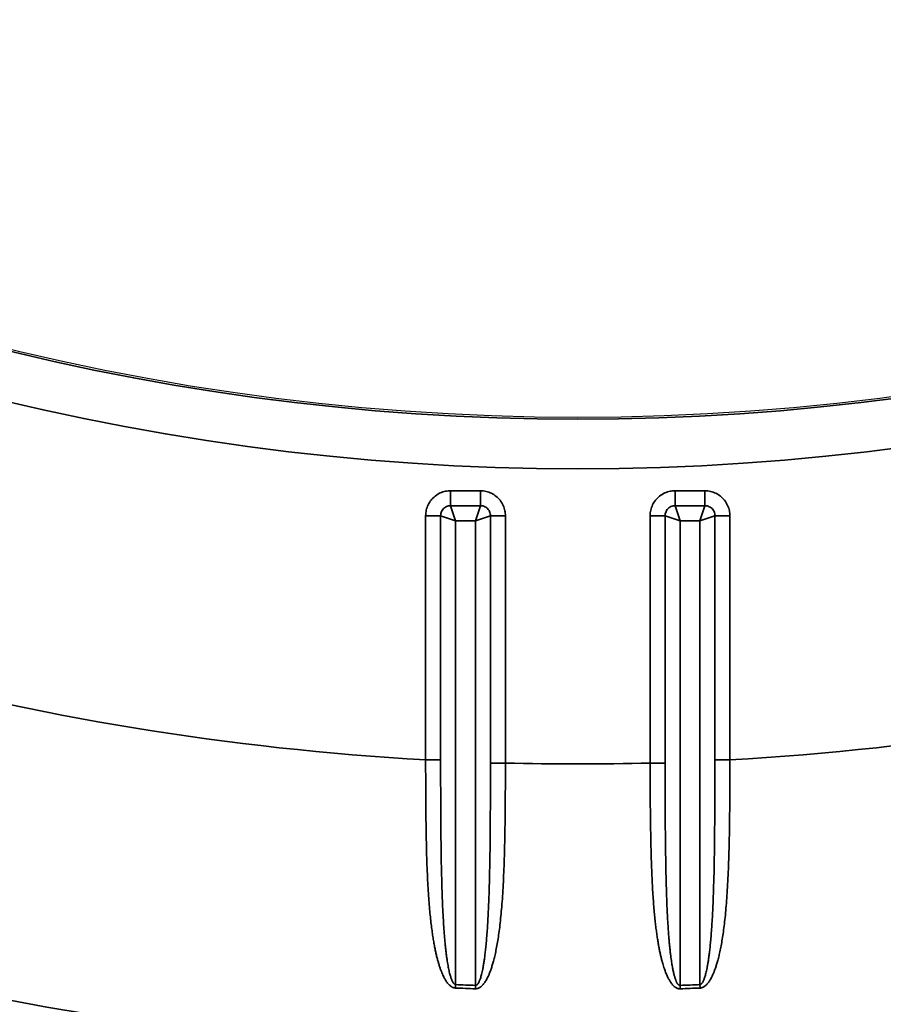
# Model space of a CAD drawing. Header units: millimetres. Extents: x -11430 to 11430, y -488 to 4365.
# Tile 58 of 95: x 1319 to 1336, y 2684 to 2703. Entities that reach past the tile are written whole.
import ezdxf

# ---------------------------------------------------------------- set-up
doc = ezdxf.new("R2010")
doc.units = ezdxf.units.MM
doc.header["$LTSCALE"] = 15
doc.layers.add('_Sichtbarkanten', color=7, linetype='Continuous', lineweight=25)
doc.layers.add('Sichtbar schmal (ISO)', color=7, linetype='Continuous', lineweight=35)

msp = doc.modelspace()

# ---------------------------------------------------------------- linework, layer by layer
at = {"layer": '_Sichtbarkanten'}
msp.add_arc((1330.251, 2743.095), 47.457, 236.5611, 303.4389, dxfattribs=at)
at = {"layer": 'Sichtbar schmal (ISO)'}
for p, q in [((1328.328, 2694.183), (1327.737, 2694.183)), ((1327.737, 2694.183), (1327.737, 2693.887)), ((1328.328, 2694.183), (1328.328, 2693.887)), ((1332.764, 2694.183), (1332.174, 2694.183)), ((1332.174, 2694.183), (1332.174, 2693.887)), ((1332.764, 2694.183), (1332.764, 2693.887)), ((1328.328, 2693.887), (1327.737, 2693.887)), ((1327.836, 2693.591), (1327.737, 2693.887)), ((1328.229, 2693.591), (1328.328, 2693.887)), ((1332.764, 2693.887), (1332.174, 2693.887)), ((1332.272, 2693.591), (1332.174, 2693.887)), ((1332.665, 2693.591), (1332.764, 2693.887)), ((1327.244, 2693.69), (1327.244, 2688.865)), ((1327.244, 2693.69), (1327.54, 2693.69)), ((1327.54, 2693.69), (1327.54, 2688.865)), ((1327.836, 2693.591), (1327.54, 2693.69)), ((1327.836, 2693.591), (1327.836, 2684.422)), ((1328.229, 2693.591), (1327.836, 2693.591)), ((1328.229, 2693.591), (1328.525, 2693.69)), ((1328.229, 2684.407), (1328.229, 2693.591)), ((1328.821, 2693.69), (1328.525, 2693.69)), ((1328.525, 2688.801), (1328.525, 2693.69)), ((1328.821, 2688.801), (1328.821, 2693.69)), ((1331.681, 2693.69), (1331.681, 2688.801)), ((1331.681, 2693.69), (1331.976, 2693.69)), ((1331.976, 2693.69), (1331.976, 2688.801)), ((1332.272, 2693.591), (1331.976, 2693.69)), ((1332.272, 2693.591), (1332.272, 2684.407)), ((1332.665, 2693.591), (1332.272, 2693.591)), ((1332.665, 2693.591), (1332.961, 2693.69)), ((1332.665, 2684.422), (1332.665, 2693.591)), ((1333.257, 2693.69), (1332.961, 2693.69)), ((1332.961, 2688.865), (1332.961, 2693.69)), ((1333.257, 2688.865), (1333.257, 2693.69)), ((1327.244, 2688.865), (1327.54, 2688.865)), ((1333.257, 2688.865), (1332.961, 2688.865)), ((1328.821, 2688.801), (1328.525, 2688.801)), ((1331.681, 2688.801), (1331.976, 2688.801)), ((1327.833, 2684.354), (1327.836, 2684.422)), ((1332.275, 2684.34), (1332.272, 2684.407)), ((1332.668, 2684.354), (1332.665, 2684.422))]:
    msp.add_line(p, q, dxfattribs=at)
for radius, start, end in [(47.498, 238.6998, 301.3002), (48.479, 238.6998, 301.3002), (54.312, 242.3724, 266.8271), (54.312, 273.1729, 297.6276), (60.041, 245.05667, 294.94333), (54.312, 268.4912, 271.5088), (58.723, 267.64344, 268.02709), (58.723, 271.97291, 272.35656), (58.79, 267.64344, 268.02709), (58.79, 271.97291, 272.35656)]:
    msp.add_arc((1330.251, 2743.095), radius, start, end, dxfattribs=at)
msp.add_ellipse((1328.227, 2684.407), major_axis=(0.01, 0.3), ratio=0.007569, start_param=4.4866, end_param=4.712389, dxfattribs=at)
for points in [[(1327.737, 2694.183), (1327.705, 2694.183), (1327.639, 2694.177), (1327.533, 2694.144), (1327.428, 2694.08), (1327.348, 2693.998), (1327.291, 2693.907), (1327.253, 2693.801), (1327.244, 2693.728), (1327.244, 2693.69)], [(1328.821, 2693.69), (1328.821, 2693.722), (1328.814, 2693.788), (1328.781, 2693.894), (1328.718, 2693.999), (1328.636, 2694.079), (1328.545, 2694.137), (1328.439, 2694.174), (1328.366, 2694.183), (1328.328, 2694.183)], [(1332.174, 2694.183), (1332.141, 2694.183), (1332.075, 2694.177), (1331.969, 2694.144), (1331.864, 2694.08), (1331.784, 2693.998), (1331.727, 2693.907), (1331.689, 2693.801), (1331.681, 2693.728), (1331.681, 2693.69)], [(1333.257, 2693.69), (1333.257, 2693.722), (1333.251, 2693.788), (1333.218, 2693.894), (1333.154, 2693.999), (1333.072, 2694.079), (1332.982, 2694.137), (1332.875, 2694.174), (1332.802, 2694.183), (1332.764, 2694.183)]]:
    msp.add_open_spline(points, degree=3, dxfattribs=at)
for points, knots in [([(1327.737, 2693.887), (1327.725, 2693.887), (1327.711, 2693.886), (1327.697, 2693.883), (1327.684, 2693.88), (1327.669, 2693.876), (1327.655, 2693.869), (1327.641, 2693.863), (1327.627, 2693.855), (1327.615, 2693.845), (1327.603, 2693.835), (1327.592, 2693.824), (1327.583, 2693.813), (1327.574, 2693.801), (1327.566, 2693.789), (1327.56, 2693.776), (1327.553, 2693.763), (1327.548, 2693.749), (1327.545, 2693.734), (1327.542, 2693.72), (1327.54, 2693.705), (1327.54, 2693.69)], [0, 0, 0, 0, 0.1428571, 0.1428571, 0.1428571, 0.2857143, 0.2857143, 0.2857143, 0.4285714, 0.4285714, 0.4285714, 0.5714286, 0.5714286, 0.5714286, 0.7142857, 0.7142857, 0.7142857, 0.8571429, 0.8571429, 0.8571429, 0.9999998, 0.9999998, 0.9999998, 0.9999998]), ([(1328.525, 2693.69), (1328.525, 2693.702), (1328.524, 2693.716), (1328.521, 2693.73), (1328.518, 2693.743), (1328.514, 2693.758), (1328.507, 2693.772), (1328.501, 2693.786), (1328.493, 2693.8), (1328.483, 2693.812), (1328.473, 2693.824), (1328.462, 2693.835), (1328.451, 2693.844), (1328.439, 2693.854), (1328.427, 2693.861), (1328.414, 2693.867), (1328.401, 2693.874), (1328.387, 2693.879), (1328.372, 2693.882), (1328.358, 2693.885), (1328.343, 2693.887), (1328.328, 2693.887)], [0, 0, 0, 0, 0.1428571, 0.1428571, 0.1428571, 0.2857143, 0.2857143, 0.2857143, 0.4285714, 0.4285714, 0.4285714, 0.5714286, 0.5714286, 0.5714286, 0.7142857, 0.7142857, 0.7142857, 0.8571429, 0.8571429, 0.8571429, 0.9999998, 0.9999998, 0.9999998, 0.9999998]), ([(1332.174, 2693.887), (1332.161, 2693.887), (1332.147, 2693.886), (1332.134, 2693.883), (1332.12, 2693.88), (1332.106, 2693.876), (1332.092, 2693.869), (1332.077, 2693.863), (1332.064, 2693.855), (1332.051, 2693.845), (1332.039, 2693.835), (1332.028, 2693.824), (1332.019, 2693.813), (1332.01, 2693.801), (1332.002, 2693.789), (1331.996, 2693.776), (1331.99, 2693.763), (1331.985, 2693.749), (1331.981, 2693.734), (1331.978, 2693.72), (1331.976, 2693.705), (1331.976, 2693.69)], [0, 0, 0, 0, 0.1428571, 0.1428571, 0.1428571, 0.2857143, 0.2857143, 0.2857143, 0.4285714, 0.4285714, 0.4285714, 0.5714286, 0.5714286, 0.5714286, 0.7142857, 0.7142857, 0.7142857, 0.8571429, 0.8571429, 0.8571429, 0.9999998, 0.9999998, 0.9999998, 0.9999998]), ([(1332.961, 2693.69), (1332.961, 2693.702), (1332.96, 2693.716), (1332.957, 2693.73), (1332.954, 2693.743), (1332.95, 2693.758), (1332.944, 2693.772), (1332.937, 2693.786), (1332.929, 2693.8), (1332.919, 2693.812), (1332.909, 2693.824), (1332.899, 2693.835), (1332.887, 2693.844), (1332.875, 2693.854), (1332.863, 2693.861), (1332.85, 2693.867), (1332.837, 2693.874), (1332.823, 2693.879), (1332.808, 2693.882), (1332.794, 2693.885), (1332.779, 2693.887), (1332.764, 2693.887)], [0, 0, 0, 0, 0.1428571, 0.1428571, 0.1428571, 0.2857143, 0.2857143, 0.2857143, 0.4285714, 0.4285714, 0.4285714, 0.5714286, 0.5714286, 0.5714286, 0.7142857, 0.7142857, 0.7142857, 0.8571429, 0.8571429, 0.8571429, 0.9999998, 0.9999998, 0.9999998, 0.9999998]), ([(1327.244, 2688.865), (1327.244, 2688.759), (1327.244, 2688.652), (1327.245, 2688.545), (1327.245, 2688.438), (1327.245, 2688.332), (1327.246, 2688.224), (1327.246, 2688.116), (1327.247, 2688.008), (1327.248, 2687.901), (1327.249, 2687.794), (1327.25, 2687.688), (1327.252, 2687.584), (1327.253, 2687.48), (1327.255, 2687.377), (1327.257, 2687.278), (1327.259, 2687.179), (1327.262, 2687.083), (1327.264, 2686.99), (1327.267, 2686.898), (1327.27, 2686.809), (1327.273, 2686.726), (1327.277, 2686.642), (1327.28, 2686.563), (1327.284, 2686.488), (1327.288, 2686.413), (1327.292, 2686.343), (1327.296, 2686.277), (1327.3, 2686.21), (1327.304, 2686.147), (1327.309, 2686.087), (1327.313, 2686.027), (1327.318, 2685.97), (1327.323, 2685.916), (1327.327, 2685.862), (1327.332, 2685.81), (1327.338, 2685.76), (1327.343, 2685.711), (1327.348, 2685.664), (1327.353, 2685.619), (1327.359, 2685.574), (1327.364, 2685.531), (1327.37, 2685.49), (1327.375, 2685.45), (1327.381, 2685.411), (1327.387, 2685.374), (1327.392, 2685.337), (1327.398, 2685.302), (1327.404, 2685.268), (1327.41, 2685.234), (1327.416, 2685.202), (1327.421, 2685.172), (1327.427, 2685.141), (1327.433, 2685.112), (1327.439, 2685.084), (1327.445, 2685.056), (1327.451, 2685.029), (1327.457, 2685.003), (1327.463, 2684.978), (1327.47, 2684.953), (1327.476, 2684.929), (1327.482, 2684.905), (1327.488, 2684.882), (1327.495, 2684.86), (1327.501, 2684.837), (1327.508, 2684.816), (1327.514, 2684.795), (1327.521, 2684.775), (1327.528, 2684.755), (1327.534, 2684.736), (1327.541, 2684.717), (1327.548, 2684.699), (1327.555, 2684.682), (1327.561, 2684.665), (1327.568, 2684.648), (1327.575, 2684.632), (1327.582, 2684.617), (1327.589, 2684.602), (1327.596, 2684.587), (1327.603, 2684.573), (1327.61, 2684.559), (1327.617, 2684.546), (1327.624, 2684.533), (1327.631, 2684.521), (1327.638, 2684.51), (1327.645, 2684.498), (1327.652, 2684.488), (1327.659, 2684.478), (1327.666, 2684.468), (1327.673, 2684.459), (1327.679, 2684.451), (1327.686, 2684.443), (1327.692, 2684.435), (1327.699, 2684.428), (1327.705, 2684.421), (1327.711, 2684.415), (1327.718, 2684.409), (1327.724, 2684.404), (1327.73, 2684.399), (1327.736, 2684.394), (1327.742, 2684.389), (1327.748, 2684.385), (1327.753, 2684.382), (1327.759, 2684.378), (1327.765, 2684.375), (1327.77, 2684.372), (1327.776, 2684.369), (1327.782, 2684.366), (1327.788, 2684.364), (1327.795, 2684.361), (1327.801, 2684.359), (1327.809, 2684.358), (1327.816, 2684.356), (1327.824, 2684.355), (1327.833, 2684.354)], [0, 0, 0, 0, 0.0263158, 0.0263158, 0.0263158, 0.0526316, 0.0526316, 0.0526316, 0.0789474, 0.0789474, 0.0789474, 0.1052632, 0.1052632, 0.1052632, 0.1315789, 0.1315789, 0.1315789, 0.1578947, 0.1578947, 0.1578947, 0.1842105, 0.1842105, 0.1842105, 0.2105263, 0.2105263, 0.2105263, 0.2368421, 0.2368421, 0.2368421, 0.2631579, 0.2631579, 0.2631579, 0.2894737, 0.2894737, 0.2894737, 0.3157895, 0.3157895, 0.3157895, 0.3421053, 0.3421053, 0.3421053, 0.3684211, 0.3684211, 0.3684211, 0.3947368, 0.3947368, 0.3947368, 0.4210526, 0.4210526, 0.4210526, 0.4473684, 0.4473684, 0.4473684, 0.4736842, 0.4736842, 0.4736842, 0.5, 0.5, 0.5, 0.5263158, 0.5263158, 0.5263158, 0.5526316, 0.5526316, 0.5526316, 0.5789474, 0.5789474, 0.5789474, 0.6052632, 0.6052632, 0.6052632, 0.6315789, 0.6315789, 0.6315789, 0.6578947, 0.6578947, 0.6578947, 0.6842105, 0.6842105, 0.6842105, 0.7105263, 0.7105263, 0.7105263, 0.7368421, 0.7368421, 0.7368421, 0.7631579, 0.7631579, 0.7631579, 0.7894737, 0.7894737, 0.7894737, 0.8157895, 0.8157895, 0.8157895, 0.8421053, 0.8421053, 0.8421053, 0.8684211, 0.8684211, 0.8684211, 0.8947368, 0.8947368, 0.8947368, 0.9210526, 0.9210526, 0.9210526, 0.9473684, 0.9473684, 0.9473684, 0.9736842, 0.9736842, 0.9736842, 1, 1, 1, 1]), ([(1327.54, 2688.865), (1327.54, 2688.76), (1327.54, 2688.655), (1327.54, 2688.55), (1327.541, 2688.445), (1327.541, 2688.339), (1327.541, 2688.234), (1327.541, 2688.128), (1327.542, 2688.021), (1327.542, 2687.915), (1327.543, 2687.81), (1327.544, 2687.705), (1327.544, 2687.603), (1327.545, 2687.5), (1327.546, 2687.4), (1327.547, 2687.302), (1327.548, 2687.204), (1327.549, 2687.109), (1327.551, 2687.018), (1327.552, 2686.927), (1327.554, 2686.84), (1327.555, 2686.758), (1327.557, 2686.675), (1327.559, 2686.597), (1327.561, 2686.524), (1327.563, 2686.45), (1327.565, 2686.381), (1327.567, 2686.315), (1327.569, 2686.25), (1327.571, 2686.188), (1327.573, 2686.129), (1327.576, 2686.07), (1327.578, 2686.014), (1327.58, 2685.96), (1327.583, 2685.907), (1327.585, 2685.855), (1327.588, 2685.807), (1327.591, 2685.758), (1327.593, 2685.712), (1327.596, 2685.667), (1327.599, 2685.623), (1327.601, 2685.581), (1327.604, 2685.541), (1327.607, 2685.501), (1327.61, 2685.462), (1327.613, 2685.426), (1327.615, 2685.39), (1327.618, 2685.355), (1327.621, 2685.322), (1327.624, 2685.289), (1327.627, 2685.257), (1327.63, 2685.227), (1327.633, 2685.197), (1327.636, 2685.168), (1327.639, 2685.14), (1327.642, 2685.113), (1327.645, 2685.086), (1327.648, 2685.061), (1327.651, 2685.036), (1327.654, 2685.011), (1327.657, 2684.988), (1327.66, 2684.964), (1327.664, 2684.941), (1327.667, 2684.919), (1327.67, 2684.898), (1327.673, 2684.876), (1327.677, 2684.856), (1327.68, 2684.836), (1327.683, 2684.816), (1327.687, 2684.798), (1327.69, 2684.779), (1327.693, 2684.761), (1327.697, 2684.744), (1327.7, 2684.727), (1327.703, 2684.711), (1327.707, 2684.696), (1327.71, 2684.68), (1327.714, 2684.665), (1327.717, 2684.651), (1327.721, 2684.637), (1327.724, 2684.623), (1327.728, 2684.611), (1327.731, 2684.598), (1327.735, 2684.586), (1327.739, 2684.574), (1327.742, 2684.563), (1327.746, 2684.553), (1327.749, 2684.543), (1327.752, 2684.533), (1327.756, 2684.525), (1327.759, 2684.516), (1327.762, 2684.508), (1327.766, 2684.501), (1327.769, 2684.494), (1327.772, 2684.487), (1327.775, 2684.481), (1327.778, 2684.476), (1327.781, 2684.47), (1327.784, 2684.465), (1327.787, 2684.46), (1327.79, 2684.456), (1327.793, 2684.452), (1327.796, 2684.448), (1327.799, 2684.445), (1327.802, 2684.441), (1327.805, 2684.439), (1327.808, 2684.436), (1327.81, 2684.433), (1327.814, 2684.431), (1327.817, 2684.428), (1327.82, 2684.426), (1327.824, 2684.425), (1327.827, 2684.423), (1327.832, 2684.422), (1327.836, 2684.422)], [0, 0, 0, 0, 0.026316, 0.026316, 0.026316, 0.052632, 0.052632, 0.052632, 0.078947, 0.078947, 0.078947, 0.105263, 0.105263, 0.105263, 0.131579, 0.131579, 0.131579, 0.157895, 0.157895, 0.157895, 0.184211, 0.184211, 0.184211, 0.210526, 0.210526, 0.210526, 0.236842, 0.236842, 0.236842, 0.263158, 0.263158, 0.263158, 0.289474, 0.289474, 0.289474, 0.315789, 0.315789, 0.315789, 0.342105, 0.342105, 0.342105, 0.368421, 0.368421, 0.368421, 0.394737, 0.394737, 0.394737, 0.421053, 0.421053, 0.421053, 0.447368, 0.447368, 0.447368, 0.473684, 0.473684, 0.473684, 0.5, 0.5, 0.5, 0.526316, 0.526316, 0.526316, 0.552632, 0.552632, 0.552632, 0.578947, 0.578947, 0.578947, 0.605263, 0.605263, 0.605263, 0.631579, 0.631579, 0.631579, 0.657895, 0.657895, 0.657895, 0.684211, 0.684211, 0.684211, 0.710526, 0.710526, 0.710526, 0.736842, 0.736842, 0.736842, 0.763158, 0.763158, 0.763158, 0.789474, 0.789474, 0.789474, 0.815789, 0.815789, 0.815789, 0.842105, 0.842105, 0.842105, 0.868421, 0.868421, 0.868421, 0.894737, 0.894737, 0.894737, 0.921053, 0.921053, 0.921053, 0.947368, 0.947368, 0.947368, 0.973684, 0.973684, 0.973684, 1, 1, 1, 1]), ([(1332.665, 2684.422), (1332.668, 2684.422), (1332.672, 2684.423), (1332.675, 2684.424), (1332.678, 2684.425), (1332.681, 2684.427), (1332.685, 2684.429), (1332.688, 2684.431), (1332.691, 2684.434), (1332.695, 2684.437), (1332.698, 2684.44), (1332.702, 2684.444), (1332.705, 2684.448), (1332.708, 2684.452), (1332.712, 2684.457), (1332.715, 2684.463), (1332.719, 2684.468), (1332.722, 2684.474), (1332.726, 2684.481), (1332.729, 2684.487), (1332.733, 2684.495), (1332.736, 2684.502), (1332.74, 2684.51), (1332.743, 2684.518), (1332.746, 2684.527), (1332.75, 2684.537), (1332.753, 2684.546), (1332.757, 2684.557), (1332.76, 2684.567), (1332.764, 2684.578), (1332.768, 2684.59), (1332.771, 2684.602), (1332.775, 2684.615), (1332.778, 2684.629), (1332.782, 2684.643), (1332.785, 2684.657), (1332.789, 2684.673), (1332.793, 2684.688), (1332.796, 2684.705), (1332.8, 2684.723), (1332.804, 2684.741), (1332.808, 2684.76), (1332.811, 2684.78), (1332.815, 2684.8), (1332.819, 2684.822), (1332.823, 2684.845), (1332.827, 2684.869), (1332.83, 2684.893), (1332.834, 2684.92), (1332.838, 2684.946), (1332.842, 2684.975), (1332.846, 2685.005), (1332.85, 2685.036), (1332.854, 2685.068), (1332.858, 2685.103), (1332.862, 2685.138), (1332.866, 2685.175), (1332.87, 2685.215), (1332.874, 2685.255), (1332.878, 2685.297), (1332.882, 2685.342), (1332.885, 2685.386), (1332.889, 2685.432), (1332.893, 2685.48), (1332.896, 2685.529), (1332.9, 2685.579), (1332.903, 2685.632), (1332.906, 2685.685), (1332.91, 2685.74), (1332.913, 2685.797), (1332.916, 2685.855), (1332.919, 2685.915), (1332.922, 2685.977), (1332.924, 2686.039), (1332.927, 2686.104), (1332.929, 2686.172), (1332.932, 2686.24), (1332.934, 2686.311), (1332.936, 2686.385), (1332.939, 2686.46), (1332.941, 2686.537), (1332.943, 2686.618), (1332.945, 2686.699), (1332.946, 2686.783), (1332.948, 2686.869), (1332.949, 2686.956), (1332.951, 2687.045), (1332.952, 2687.138), (1332.953, 2687.231), (1332.954, 2687.327), (1332.955, 2687.427), (1332.956, 2687.527), (1332.957, 2687.632), (1332.958, 2687.741), (1332.959, 2687.851), (1332.959, 2687.965), (1332.96, 2688.085), (1332.96, 2688.204), (1332.96, 2688.329), (1332.961, 2688.459), (1332.961, 2688.589), (1332.961, 2688.725), (1332.961, 2688.865)], [0, 0, 0, 0, 0.029412, 0.029412, 0.029412, 0.058824, 0.058824, 0.058824, 0.088235, 0.088235, 0.088235, 0.117647, 0.117647, 0.117647, 0.147059, 0.147059, 0.147059, 0.176471, 0.176471, 0.176471, 0.205882, 0.205882, 0.205882, 0.235294, 0.235294, 0.235294, 0.264706, 0.264706, 0.264706, 0.294118, 0.294118, 0.294118, 0.323529, 0.323529, 0.323529, 0.352941, 0.352941, 0.352941, 0.382353, 0.382353, 0.382353, 0.411765, 0.411765, 0.411765, 0.441176, 0.441176, 0.441176, 0.470588, 0.470588, 0.470588, 0.5, 0.5, 0.5, 0.529412, 0.529412, 0.529412, 0.558824, 0.558824, 0.558824, 0.588235, 0.588235, 0.588235, 0.617647, 0.617647, 0.617647, 0.647059, 0.647059, 0.647059, 0.676471, 0.676471, 0.676471, 0.705882, 0.705882, 0.705882, 0.735294, 0.735294, 0.735294, 0.764706, 0.764706, 0.764706, 0.794118, 0.794118, 0.794118, 0.823529, 0.823529, 0.823529, 0.852941, 0.852941, 0.852941, 0.882353, 0.882353, 0.882353, 0.911765, 0.911765, 0.911765, 0.941176, 0.941176, 0.941176, 0.970588, 0.970588, 0.970588, 1, 1, 1, 1]), ([(1332.668, 2684.354), (1332.674, 2684.355), (1332.681, 2684.355), (1332.687, 2684.357), (1332.694, 2684.358), (1332.7, 2684.36), (1332.707, 2684.362), (1332.714, 2684.364), (1332.72, 2684.367), (1332.727, 2684.37), (1332.734, 2684.373), (1332.741, 2684.377), (1332.748, 2684.381), (1332.754, 2684.386), (1332.761, 2684.391), (1332.768, 2684.396), (1332.775, 2684.402), (1332.782, 2684.408), (1332.789, 2684.415), (1332.796, 2684.421), (1332.803, 2684.428), (1332.81, 2684.436), (1332.817, 2684.444), (1332.824, 2684.453), (1332.831, 2684.462), (1332.838, 2684.471), (1332.845, 2684.481), (1332.852, 2684.492), (1332.859, 2684.502), (1332.866, 2684.514), (1332.873, 2684.526), (1332.88, 2684.538), (1332.887, 2684.551), (1332.894, 2684.565), (1332.901, 2684.579), (1332.909, 2684.594), (1332.916, 2684.609), (1332.923, 2684.625), (1332.931, 2684.642), (1332.938, 2684.66), (1332.945, 2684.678), (1332.953, 2684.698), (1332.96, 2684.718), (1332.968, 2684.739), (1332.976, 2684.761), (1332.983, 2684.784), (1332.991, 2684.808), (1332.999, 2684.833), (1333.006, 2684.86), (1333.014, 2684.887), (1333.022, 2684.916), (1333.03, 2684.947), (1333.038, 2684.978), (1333.046, 2685.011), (1333.054, 2685.046), (1333.062, 2685.082), (1333.07, 2685.12), (1333.078, 2685.16), (1333.085, 2685.2), (1333.093, 2685.243), (1333.101, 2685.288), (1333.108, 2685.333), (1333.116, 2685.38), (1333.123, 2685.429), (1333.13, 2685.478), (1333.137, 2685.529), (1333.144, 2685.583), (1333.15, 2685.637), (1333.157, 2685.693), (1333.163, 2685.751), (1333.169, 2685.809), (1333.175, 2685.87), (1333.18, 2685.933), (1333.186, 2685.996), (1333.191, 2686.062), (1333.196, 2686.131), (1333.201, 2686.2), (1333.205, 2686.272), (1333.21, 2686.348), (1333.214, 2686.423), (1333.218, 2686.502), (1333.222, 2686.584), (1333.226, 2686.666), (1333.229, 2686.751), (1333.232, 2686.839), (1333.235, 2686.927), (1333.238, 2687.018), (1333.24, 2687.112), (1333.243, 2687.206), (1333.245, 2687.303), (1333.247, 2687.405), (1333.249, 2687.507), (1333.25, 2687.613), (1333.251, 2687.724), (1333.253, 2687.836), (1333.254, 2687.952), (1333.255, 2688.073), (1333.255, 2688.194), (1333.256, 2688.321), (1333.256, 2688.453), (1333.257, 2688.585), (1333.257, 2688.723), (1333.257, 2688.865)], [0, 0, 0, 0, 0.029412, 0.029412, 0.029412, 0.058824, 0.058824, 0.058824, 0.088235, 0.088235, 0.088235, 0.117647, 0.117647, 0.117647, 0.147059, 0.147059, 0.147059, 0.176471, 0.176471, 0.176471, 0.205882, 0.205882, 0.205882, 0.235294, 0.235294, 0.235294, 0.264706, 0.264706, 0.264706, 0.294118, 0.294118, 0.294118, 0.323529, 0.323529, 0.323529, 0.352941, 0.352941, 0.352941, 0.382353, 0.382353, 0.382353, 0.411765, 0.411765, 0.411765, 0.441176, 0.441176, 0.441176, 0.470588, 0.470588, 0.470588, 0.5, 0.5, 0.5, 0.529412, 0.529412, 0.529412, 0.558824, 0.558824, 0.558824, 0.588235, 0.588235, 0.588235, 0.617647, 0.617647, 0.617647, 0.647059, 0.647059, 0.647059, 0.676471, 0.676471, 0.676471, 0.705882, 0.705882, 0.705882, 0.735294, 0.735294, 0.735294, 0.764706, 0.764706, 0.764706, 0.794118, 0.794118, 0.794118, 0.823529, 0.823529, 0.823529, 0.852941, 0.852941, 0.852941, 0.882353, 0.882353, 0.882353, 0.911765, 0.911765, 0.911765, 0.941176, 0.941176, 0.941176, 0.970588, 0.970588, 0.970588, 1, 1, 1, 1]), ([(1328.227, 2684.34), (1328.233, 2684.339), (1328.24, 2684.34), (1328.247, 2684.34), (1328.254, 2684.341), (1328.261, 2684.343), (1328.268, 2684.345), (1328.275, 2684.347), (1328.283, 2684.349), (1328.29, 2684.352), (1328.298, 2684.356), (1328.305, 2684.359), (1328.312, 2684.364), (1328.32, 2684.368), (1328.327, 2684.374), (1328.334, 2684.379), (1328.342, 2684.385), (1328.349, 2684.392), (1328.357, 2684.399), (1328.364, 2684.406), (1328.371, 2684.413), (1328.379, 2684.422), (1328.386, 2684.43), (1328.393, 2684.439), (1328.401, 2684.449), (1328.408, 2684.459), (1328.416, 2684.47), (1328.423, 2684.481), (1328.43, 2684.493), (1328.438, 2684.505), (1328.445, 2684.518), (1328.453, 2684.532), (1328.46, 2684.546), (1328.468, 2684.561), (1328.475, 2684.576), (1328.483, 2684.593), (1328.491, 2684.61), (1328.498, 2684.627), (1328.506, 2684.646), (1328.514, 2684.666), (1328.522, 2684.686), (1328.529, 2684.707), (1328.537, 2684.73), (1328.545, 2684.753), (1328.553, 2684.778), (1328.561, 2684.804), (1328.569, 2684.83), (1328.577, 2684.858), (1328.585, 2684.888), (1328.593, 2684.919), (1328.601, 2684.951), (1328.609, 2684.986), (1328.618, 2685.021), (1328.626, 2685.058), (1328.634, 2685.098), (1328.642, 2685.138), (1328.65, 2685.181), (1328.658, 2685.225), (1328.666, 2685.27), (1328.673, 2685.316), (1328.681, 2685.365), (1328.688, 2685.414), (1328.695, 2685.465), (1328.702, 2685.518), (1328.709, 2685.571), (1328.715, 2685.627), (1328.722, 2685.685), (1328.728, 2685.743), (1328.734, 2685.803), (1328.739, 2685.866), (1328.745, 2685.929), (1328.751, 2685.995), (1328.756, 2686.064), (1328.761, 2686.133), (1328.766, 2686.205), (1328.77, 2686.28), (1328.775, 2686.355), (1328.779, 2686.434), (1328.783, 2686.516), (1328.787, 2686.599), (1328.79, 2686.684), (1328.793, 2686.771), (1328.796, 2686.859), (1328.799, 2686.95), (1328.802, 2687.044), (1328.804, 2687.138), (1328.807, 2687.235), (1328.809, 2687.337), (1328.811, 2687.438), (1328.812, 2687.544), (1328.814, 2687.656), (1328.815, 2687.767), (1328.816, 2687.883), (1328.817, 2688.005), (1328.818, 2688.127), (1328.819, 2688.254), (1328.82, 2688.386), (1328.82, 2688.519), (1328.821, 2688.657), (1328.821, 2688.801)], [0, 0, 0, 0, 0.030303, 0.030303, 0.030303, 0.0606061, 0.0606061, 0.0606061, 0.0909091, 0.0909091, 0.0909091, 0.1212121, 0.1212121, 0.1212121, 0.1515152, 0.1515152, 0.1515152, 0.1818182, 0.1818182, 0.1818182, 0.2121212, 0.2121212, 0.2121212, 0.2424242, 0.2424242, 0.2424242, 0.2727273, 0.2727273, 0.2727273, 0.3030303, 0.3030303, 0.3030303, 0.3333333, 0.3333333, 0.3333333, 0.3636364, 0.3636364, 0.3636364, 0.3939394, 0.3939394, 0.3939394, 0.4242424, 0.4242424, 0.4242424, 0.4545455, 0.4545455, 0.4545455, 0.4848485, 0.4848485, 0.4848485, 0.5151515, 0.5151515, 0.5151515, 0.5454545, 0.5454545, 0.5454545, 0.5757576, 0.5757576, 0.5757576, 0.6060606, 0.6060606, 0.6060606, 0.6363636, 0.6363636, 0.6363636, 0.6666667, 0.6666667, 0.6666667, 0.6969697, 0.6969697, 0.6969697, 0.7272727, 0.7272727, 0.7272727, 0.7575758, 0.7575758, 0.7575758, 0.7878788, 0.7878788, 0.7878788, 0.8181818, 0.8181818, 0.8181818, 0.8484848, 0.8484848, 0.8484848, 0.8787879, 0.8787879, 0.8787879, 0.9090909, 0.9090909, 0.9090909, 0.9393939, 0.9393939, 0.9393939, 0.969697, 0.969697, 0.969697, 1, 1, 1, 1]), ([(1328.229, 2684.407), (1328.232, 2684.407), (1328.236, 2684.407), (1328.239, 2684.408), (1328.243, 2684.408), (1328.246, 2684.41), (1328.25, 2684.412), (1328.253, 2684.414), (1328.257, 2684.416), (1328.261, 2684.419), (1328.264, 2684.422), (1328.268, 2684.426), (1328.272, 2684.431), (1328.275, 2684.435), (1328.279, 2684.44), (1328.283, 2684.446), (1328.287, 2684.451), (1328.29, 2684.458), (1328.294, 2684.465), (1328.298, 2684.472), (1328.301, 2684.479), (1328.305, 2684.488), (1328.309, 2684.496), (1328.312, 2684.505), (1328.316, 2684.515), (1328.32, 2684.524), (1328.323, 2684.535), (1328.327, 2684.546), (1328.331, 2684.558), (1328.334, 2684.57), (1328.338, 2684.583), (1328.342, 2684.596), (1328.346, 2684.61), (1328.349, 2684.625), (1328.353, 2684.64), (1328.357, 2684.656), (1328.361, 2684.673), (1328.365, 2684.69), (1328.368, 2684.708), (1328.372, 2684.728), (1328.376, 2684.748), (1328.38, 2684.769), (1328.384, 2684.791), (1328.388, 2684.814), (1328.392, 2684.838), (1328.396, 2684.864), (1328.4, 2684.89), (1328.404, 2684.917), (1328.408, 2684.947), (1328.412, 2684.977), (1328.416, 2685.009), (1328.42, 2685.043), (1328.424, 2685.078), (1328.428, 2685.114), (1328.432, 2685.154), (1328.436, 2685.193), (1328.44, 2685.235), (1328.444, 2685.279), (1328.448, 2685.323), (1328.452, 2685.369), (1328.456, 2685.416), (1328.459, 2685.464), (1328.463, 2685.515), (1328.466, 2685.567), (1328.469, 2685.62), (1328.473, 2685.674), (1328.476, 2685.732), (1328.479, 2685.789), (1328.482, 2685.848), (1328.485, 2685.91), (1328.488, 2685.972), (1328.49, 2686.037), (1328.493, 2686.105), (1328.495, 2686.173), (1328.498, 2686.243), (1328.5, 2686.318), (1328.502, 2686.392), (1328.504, 2686.47), (1328.506, 2686.551), (1328.508, 2686.632), (1328.51, 2686.715), (1328.512, 2686.802), (1328.513, 2686.888), (1328.514, 2686.978), (1328.516, 2687.07), (1328.517, 2687.163), (1328.518, 2687.258), (1328.519, 2687.359), (1328.52, 2687.459), (1328.521, 2687.563), (1328.522, 2687.673), (1328.522, 2687.782), (1328.523, 2687.897), (1328.523, 2688.017), (1328.524, 2688.137), (1328.524, 2688.262), (1328.524, 2688.393), (1328.525, 2688.523), (1328.525, 2688.659), (1328.525, 2688.801)], [0, 0, 0, 0, 0.030303, 0.030303, 0.030303, 0.0606061, 0.0606061, 0.0606061, 0.0909091, 0.0909091, 0.0909091, 0.1212121, 0.1212121, 0.1212121, 0.1515152, 0.1515152, 0.1515152, 0.1818182, 0.1818182, 0.1818182, 0.2121212, 0.2121212, 0.2121212, 0.2424242, 0.2424242, 0.2424242, 0.2727273, 0.2727273, 0.2727273, 0.3030303, 0.3030303, 0.3030303, 0.3333333, 0.3333333, 0.3333333, 0.3636364, 0.3636364, 0.3636364, 0.3939394, 0.3939394, 0.3939394, 0.4242424, 0.4242424, 0.4242424, 0.4545455, 0.4545455, 0.4545455, 0.4848485, 0.4848485, 0.4848485, 0.5151515, 0.5151515, 0.5151515, 0.5454545, 0.5454545, 0.5454545, 0.5757576, 0.5757576, 0.5757576, 0.6060606, 0.6060606, 0.6060606, 0.6363636, 0.6363636, 0.6363636, 0.6666667, 0.6666667, 0.6666667, 0.6969697, 0.6969697, 0.6969697, 0.7272727, 0.7272727, 0.7272727, 0.7575758, 0.7575758, 0.7575758, 0.7878788, 0.7878788, 0.7878788, 0.8181818, 0.8181818, 0.8181818, 0.8484848, 0.8484848, 0.8484848, 0.8787879, 0.8787879, 0.8787879, 0.9090909, 0.9090909, 0.9090909, 0.9393939, 0.9393939, 0.9393939, 0.969697, 0.969697, 0.969697, 1, 1, 1, 1]), ([(1331.681, 2688.801), (1331.681, 2688.673), (1331.681, 2688.55), (1331.681, 2688.432), (1331.682, 2688.314), (1331.682, 2688.201), (1331.683, 2688.091), (1331.684, 2687.982), (1331.685, 2687.877), (1331.686, 2687.775), (1331.687, 2687.674), (1331.688, 2687.577), (1331.69, 2687.483), (1331.692, 2687.39), (1331.693, 2687.3), (1331.695, 2687.214), (1331.697, 2687.127), (1331.699, 2687.045), (1331.702, 2686.966), (1331.704, 2686.886), (1331.706, 2686.81), (1331.709, 2686.738), (1331.712, 2686.665), (1331.715, 2686.596), (1331.718, 2686.529), (1331.721, 2686.462), (1331.724, 2686.399), (1331.728, 2686.338), (1331.731, 2686.277), (1331.735, 2686.219), (1331.739, 2686.163), (1331.742, 2686.107), (1331.746, 2686.054), (1331.75, 2686.003), (1331.754, 2685.952), (1331.758, 2685.903), (1331.763, 2685.856), (1331.767, 2685.809), (1331.771, 2685.764), (1331.776, 2685.721), (1331.78, 2685.678), (1331.785, 2685.637), (1331.79, 2685.597), (1331.794, 2685.558), (1331.799, 2685.52), (1331.804, 2685.483), (1331.809, 2685.447), (1331.814, 2685.412), (1331.819, 2685.378), (1331.824, 2685.345), (1331.829, 2685.313), (1331.834, 2685.282), (1331.839, 2685.251), (1331.844, 2685.221), (1331.849, 2685.192), (1331.854, 2685.164), (1331.86, 2685.137), (1331.865, 2685.11), (1331.87, 2685.084), (1331.875, 2685.059), (1331.881, 2685.035), (1331.886, 2685.011), (1331.891, 2684.987), (1331.897, 2684.965), (1331.902, 2684.943), (1331.907, 2684.922), (1331.913, 2684.901), (1331.918, 2684.881), (1331.924, 2684.861), (1331.929, 2684.842), (1331.934, 2684.823), (1331.94, 2684.805), (1331.945, 2684.787), (1331.951, 2684.77), (1331.956, 2684.753), (1331.962, 2684.737), (1331.967, 2684.721), (1331.972, 2684.706), (1331.978, 2684.692), (1331.983, 2684.677), (1331.988, 2684.663), (1331.994, 2684.65), (1331.999, 2684.637), (1332.004, 2684.625), (1332.009, 2684.613), (1332.015, 2684.601), (1332.02, 2684.59), (1332.025, 2684.579), (1332.03, 2684.568), (1332.035, 2684.558), (1332.04, 2684.549), (1332.044, 2684.539), (1332.049, 2684.53), (1332.054, 2684.522), (1332.059, 2684.513), (1332.064, 2684.505), (1332.068, 2684.497), (1332.073, 2684.49), (1332.078, 2684.482), (1332.082, 2684.475), (1332.087, 2684.468), (1332.091, 2684.462), (1332.096, 2684.456), (1332.1, 2684.449), (1332.105, 2684.443), (1332.109, 2684.438), (1332.114, 2684.432), (1332.118, 2684.427), (1332.123, 2684.421), (1332.127, 2684.416), (1332.132, 2684.411), (1332.137, 2684.406), (1332.141, 2684.402), (1332.146, 2684.397), (1332.151, 2684.393), (1332.156, 2684.388), (1332.161, 2684.384), (1332.166, 2684.38), (1332.171, 2684.376), (1332.176, 2684.372), (1332.182, 2684.368), (1332.188, 2684.365), (1332.194, 2684.361), (1332.2, 2684.358), (1332.206, 2684.354), (1332.213, 2684.351), (1332.221, 2684.348), (1332.228, 2684.346), (1332.237, 2684.343), (1332.245, 2684.342), (1332.254, 2684.34), (1332.264, 2684.339), (1332.275, 2684.34)], [0, 0, 0, 0, 0.022727, 0.022727, 0.022727, 0.045455, 0.045455, 0.045455, 0.068182, 0.068182, 0.068182, 0.090909, 0.090909, 0.090909, 0.113636, 0.113636, 0.113636, 0.136364, 0.136364, 0.136364, 0.159091, 0.159091, 0.159091, 0.181818, 0.181818, 0.181818, 0.204545, 0.204545, 0.204545, 0.227273, 0.227273, 0.227273, 0.25, 0.25, 0.25, 0.272727, 0.272727, 0.272727, 0.295455, 0.295455, 0.295455, 0.318182, 0.318182, 0.318182, 0.340909, 0.340909, 0.340909, 0.363636, 0.363636, 0.363636, 0.386364, 0.386364, 0.386364, 0.409091, 0.409091, 0.409091, 0.431818, 0.431818, 0.431818, 0.454545, 0.454545, 0.454545, 0.477273, 0.477273, 0.477273, 0.5, 0.5, 0.5, 0.522727, 0.522727, 0.522727, 0.545455, 0.545455, 0.545455, 0.568182, 0.568182, 0.568182, 0.590909, 0.590909, 0.590909, 0.613636, 0.613636, 0.613636, 0.636364, 0.636364, 0.636364, 0.659091, 0.659091, 0.659091, 0.681818, 0.681818, 0.681818, 0.704545, 0.704545, 0.704545, 0.727273, 0.727273, 0.727273, 0.75, 0.75, 0.75, 0.772727, 0.772727, 0.772727, 0.795455, 0.795455, 0.795455, 0.818182, 0.818182, 0.818182, 0.840909, 0.840909, 0.840909, 0.863636, 0.863636, 0.863636, 0.886364, 0.886364, 0.886364, 0.909091, 0.909091, 0.909091, 0.931818, 0.931818, 0.931818, 0.954545, 0.954545, 0.954545, 0.977273, 0.977273, 0.977273, 1, 1, 1, 1]), ([(1331.976, 2688.801), (1331.976, 2688.675), (1331.977, 2688.554), (1331.977, 2688.438), (1331.977, 2688.321), (1331.977, 2688.21), (1331.978, 2688.102), (1331.978, 2687.994), (1331.978, 2687.89), (1331.979, 2687.791), (1331.979, 2687.691), (1331.98, 2687.595), (1331.981, 2687.503), (1331.982, 2687.411), (1331.982, 2687.322), (1331.983, 2687.237), (1331.984, 2687.152), (1331.985, 2687.071), (1331.987, 2686.993), (1331.988, 2686.915), (1331.989, 2686.84), (1331.99, 2686.769), (1331.992, 2686.697), (1331.993, 2686.629), (1331.995, 2686.563), (1331.996, 2686.497), (1331.998, 2686.435), (1332, 2686.375), (1332.001, 2686.315), (1332.003, 2686.257), (1332.005, 2686.203), (1332.007, 2686.148), (1332.009, 2686.095), (1332.011, 2686.045), (1332.013, 2685.994), (1332.015, 2685.946), (1332.017, 2685.9), (1332.019, 2685.854), (1332.021, 2685.81), (1332.023, 2685.767), (1332.026, 2685.725), (1332.028, 2685.684), (1332.03, 2685.645), (1332.033, 2685.606), (1332.035, 2685.569), (1332.037, 2685.533), (1332.04, 2685.497), (1332.042, 2685.463), (1332.045, 2685.43), (1332.047, 2685.397), (1332.05, 2685.365), (1332.052, 2685.334), (1332.055, 2685.304), (1332.057, 2685.275), (1332.06, 2685.247), (1332.063, 2685.218), (1332.065, 2685.192), (1332.068, 2685.166), (1332.07, 2685.14), (1332.073, 2685.115), (1332.076, 2685.091), (1332.078, 2685.067), (1332.081, 2685.045), (1332.084, 2685.023), (1332.086, 2685.001), (1332.089, 2684.98), (1332.092, 2684.96), (1332.094, 2684.939), (1332.097, 2684.92), (1332.1, 2684.901), (1332.102, 2684.883), (1332.105, 2684.865), (1332.108, 2684.848), (1332.111, 2684.831), (1332.113, 2684.814), (1332.116, 2684.798), (1332.119, 2684.783), (1332.121, 2684.768), (1332.124, 2684.753), (1332.127, 2684.739), (1332.129, 2684.725), (1332.132, 2684.713), (1332.135, 2684.7), (1332.137, 2684.687), (1332.14, 2684.676), (1332.142, 2684.664), (1332.145, 2684.653), (1332.147, 2684.642), (1332.15, 2684.632), (1332.152, 2684.622), (1332.155, 2684.613), (1332.157, 2684.603), (1332.16, 2684.594), (1332.162, 2684.586), (1332.165, 2684.577), (1332.167, 2684.57), (1332.169, 2684.562), (1332.172, 2684.554), (1332.174, 2684.547), (1332.176, 2684.54), (1332.178, 2684.534), (1332.181, 2684.527), (1332.183, 2684.521), (1332.185, 2684.515), (1332.188, 2684.509), (1332.19, 2684.503), (1332.192, 2684.498), (1332.194, 2684.492), (1332.197, 2684.487), (1332.199, 2684.482), (1332.201, 2684.477), (1332.203, 2684.472), (1332.206, 2684.468), (1332.208, 2684.463), (1332.211, 2684.459), (1332.213, 2684.455), (1332.215, 2684.45), (1332.218, 2684.446), (1332.221, 2684.442), (1332.223, 2684.439), (1332.226, 2684.435), (1332.229, 2684.431), (1332.232, 2684.428), (1332.235, 2684.424), (1332.238, 2684.421), (1332.242, 2684.418), (1332.245, 2684.415), (1332.249, 2684.413), (1332.253, 2684.41), (1332.258, 2684.409), (1332.262, 2684.407), (1332.267, 2684.406), (1332.272, 2684.407)], [0, 0, 0, 0, 0.022727, 0.022727, 0.022727, 0.045455, 0.045455, 0.045455, 0.068182, 0.068182, 0.068182, 0.090909, 0.090909, 0.090909, 0.113636, 0.113636, 0.113636, 0.136364, 0.136364, 0.136364, 0.159091, 0.159091, 0.159091, 0.181818, 0.181818, 0.181818, 0.204545, 0.204545, 0.204545, 0.227273, 0.227273, 0.227273, 0.25, 0.25, 0.25, 0.272727, 0.272727, 0.272727, 0.295455, 0.295455, 0.295455, 0.318182, 0.318182, 0.318182, 0.340909, 0.340909, 0.340909, 0.363636, 0.363636, 0.363636, 0.386364, 0.386364, 0.386364, 0.409091, 0.409091, 0.409091, 0.431818, 0.431818, 0.431818, 0.454545, 0.454545, 0.454545, 0.477273, 0.477273, 0.477273, 0.5, 0.5, 0.5, 0.522727, 0.522727, 0.522727, 0.545455, 0.545455, 0.545455, 0.568182, 0.568182, 0.568182, 0.590909, 0.590909, 0.590909, 0.613636, 0.613636, 0.613636, 0.636364, 0.636364, 0.636364, 0.659091, 0.659091, 0.659091, 0.681818, 0.681818, 0.681818, 0.704545, 0.704545, 0.704545, 0.727273, 0.727273, 0.727273, 0.75, 0.75, 0.75, 0.772727, 0.772727, 0.772727, 0.795455, 0.795455, 0.795455, 0.818182, 0.818182, 0.818182, 0.840909, 0.840909, 0.840909, 0.863636, 0.863636, 0.863636, 0.886364, 0.886364, 0.886364, 0.909091, 0.909091, 0.909091, 0.931818, 0.931818, 0.931818, 0.954545, 0.954545, 0.954545, 0.977273, 0.977273, 0.977273, 1, 1, 1, 1])]:
    msp.add_open_spline(points, degree=3, knots=knots, dxfattribs=at)

doc.saveas('drawing.dxf')
